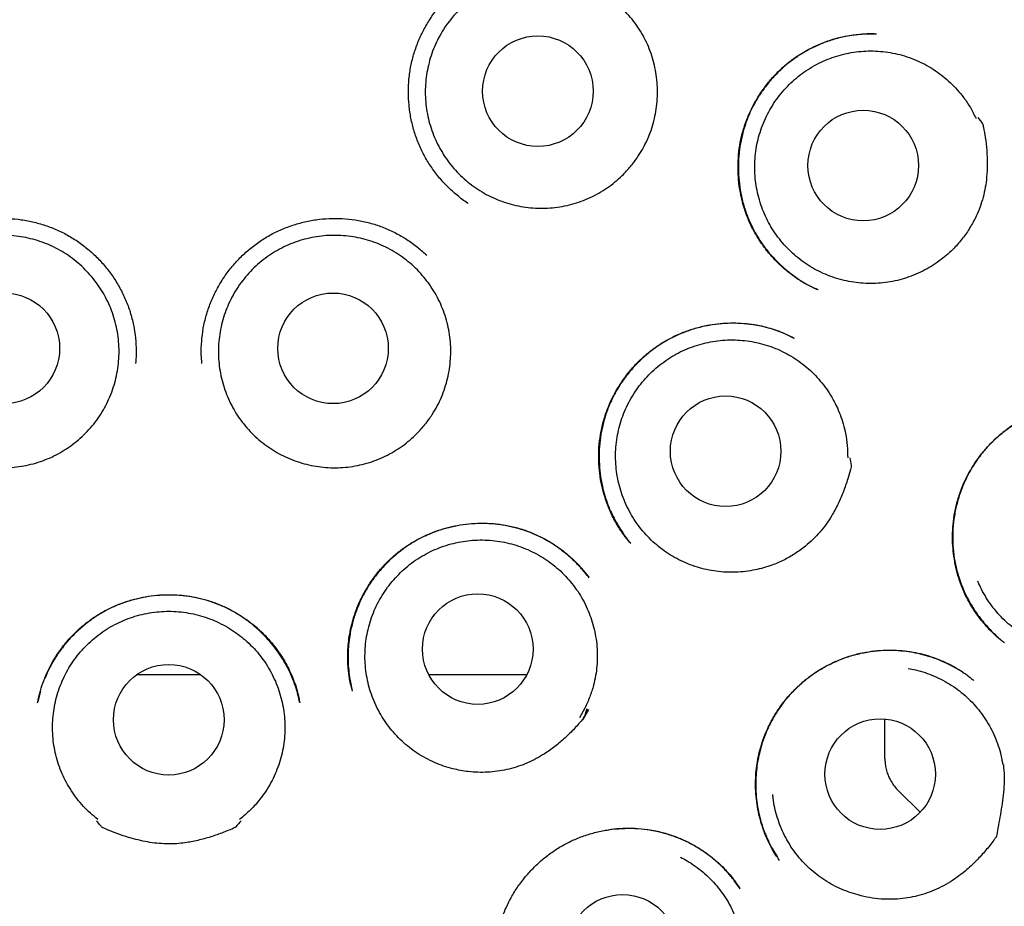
# Model space of a CAD drawing. Header units: millimetres. Extents: x 8 to 855, y 12 to 815.
# Tile 50 of 55: x 490 to 501, y 788 to 797. Entities that reach past the tile are written whole.
import ezdxf

# ---------------------------------------------------------------- set-up
doc = ezdxf.new("R2010")
doc.units = ezdxf.units.MM

msp = doc.modelspace()

# ---------------------------------------------------------------- linework, layer by layer
at = {"color": 7, "linetype": 'Continuous', "lineweight": 30}
for p, q in [((499.157, 794.417), (499.147, 794.422)), ((498.882, 793.885), (498.898, 793.877)), ((497.084, 791.605), (497.079, 791.611)), ((496.617, 791.23), (496.619, 791.227)), ((491.605, 790.15), (492.314, 790.15)), ((494.843, 790.15), (495.931, 790.15)), ((490.537, 789.967), (490.508, 789.849)), ((493.992, 789.988), (493.995, 789.977)), ((496.574, 789.777), (496.515, 789.671)), ((496.614, 789.763), (496.55, 789.65)), ((496.55, 789.65), (496.613, 789.763)), ((499.903, 789.249), (499.903, 789.657)), ((499.903, 789.22), (499.903, 789.249)), ((500.292, 788.624), (500.049, 788.866))]:
    msp.add_line(p, q, dxfattribs=at)
at = {"color": 7, "linetype": 'Continuous', "lineweight": 30, "flags": 128}
msp.add_lwpolyline([(496.596, 789.771), (496.587, 789.737), (496.58, 789.711), (496.575, 789.692), (496.572, 789.681), (496.572, 789.68), (496.572, 789.68), (496.572, 789.68), (496.572, 789.68), (496.572, 789.68), (496.572, 789.68), (496.572, 789.68), (496.572, 789.68), (496.572, 789.679), (496.571, 789.679), (496.569, 789.676), (496.565, 789.671), (496.548, 789.651)], dxfattribs=at)
at = {"color": 7, "linetype": 'Continuous', "lineweight": 30}
for centre, radius in [((491.96, 797.55), 16.35), ((491.96, 797.55), 16.174), ((496.054, 796.616), 0.613), ((499.662, 795.792), 0.613), ((490.137, 793.766), 0.613), ((493.782, 793.766), 0.613), ((498.136, 792.625), 0.613), ((495.387, 790.433), 0.613), ((491.96, 789.65), 0.613), ((499.85, 789.047), 0.613), ((496.993, 787.099), 0.613)]:
    msp.add_circle(centre, radius, dxfattribs=at)
for points, knots in [([(491.96, 815.403), (491.835, 815.402), (491.588, 815.4), (491.222, 815.388), (490.866, 815.369), (490.519, 815.344), (490.184, 815.313), (489.861, 815.278), (489.549, 815.238), (489.247, 815.194), (488.937, 815.143), (488.621, 815.086), (488.3, 815.021), (487.993, 814.954), (487.699, 814.885), (487.42, 814.814), (487.149, 814.74), (486.886, 814.665), (486.632, 814.588), (486.394, 814.512), (486.186, 814.442), (486.005, 814.379), (485.849, 814.323), (485.698, 814.268), (485.481, 814.186), (485.197, 814.073), (484.845, 813.924), (484.462, 813.753), (484.048, 813.555), (483.605, 813.328), (483.163, 813.086), (482.726, 812.829), (482.294, 812.56), (481.877, 812.283), (481.476, 812.001), (481.091, 811.714), (480.713, 811.417), (480.344, 811.11), (479.977, 810.787), (479.611, 810.448), (479.25, 810.093), (478.898, 809.726), (478.557, 809.35), (478.226, 808.962), (477.911, 808.573), (477.614, 808.182), (477.332, 807.792), (477.06, 807.393), (476.799, 806.988), (476.543, 806.567), (476.295, 806.131), (476.054, 805.679), (475.827, 805.222), (475.613, 804.758), (475.413, 804.29), (475.23, 803.825), (475.064, 803.366), (474.914, 802.912), (474.775, 802.454), (474.649, 801.993), (474.534, 801.519), (474.428, 801.031), (474.335, 800.531), (474.256, 800.026), (474.191, 799.519), (474.14, 799.01), (474.104, 798.509), (474.083, 798.019), (474.074, 797.538), (474.08, 797.059), (474.098, 796.58), (474.129, 796.091), (474.175, 795.593), (474.237, 795.087), (474.312, 794.583), (474.402, 794.081), (474.505, 793.581), (474.621, 793.094), (474.747, 792.62), (474.883, 792.159), (475.03, 791.703), (475.19, 791.25), (475.366, 790.794), (475.557, 790.334), (475.766, 789.87), (475.989, 789.412), (476.224, 788.96), (476.472, 788.515), (476.729, 788.084), (476.993, 787.665), (477.265, 787.259), (477.551, 786.857), (477.849, 786.46), (478.141, 786.093), (478.424, 785.755), (478.695, 785.446), (478.976, 785.14), (479.267, 784.837), (479.57, 784.537), (479.884, 784.24), (480.165, 783.987), (480.408, 783.777), (480.609, 783.608), (480.813, 783.441), (481.022, 783.276), (481.234, 783.113), (481.417, 782.976), (481.566, 782.867), (481.677, 782.788), (481.777, 782.717), (481.867, 782.654), (481.943, 782.601), (482.005, 782.557), (482.056, 782.522), (482.1, 782.493), (482.136, 782.468), (482.165, 782.449), (482.182, 782.438), (482.189, 782.433)], [0, 0, 0, 0, 0.008166, 0.016134, 0.0239027, 0.031471, 0.0388374, 0.0458748, 0.0527157, 0.059359, 0.0658041, 0.0732174, 0.0803478, 0.0871947, 0.0937575, 0.1000358, 0.1060293, 0.1121217, 0.1178884, 0.1233297, 0.1284457, 0.1322374, 0.1358286, 0.139278, 0.1427294, 0.1509809, 0.159284, 0.1676523, 0.1783974, 0.1892475, 0.2002009, 0.2112559, 0.222359, 0.233462, 0.2439285, 0.254391, 0.2648473, 0.2752957, 0.285734, 0.296791, 0.3078303, 0.3188774, 0.3299473, 0.3410367, 0.3521419, 0.362624, 0.3731151, 0.3836142, 0.3941181, 0.4046237, 0.4157641, 0.426899, 0.4380247, 0.4491384, 0.4602384, 0.4713154, 0.4817374, 0.4921458, 0.5025484, 0.5129526, 0.5233656, 0.5344252, 0.545513, 0.5566338, 0.5677741, 0.5789202, 0.5900583, 0.6005407, 0.6109932, 0.6214226, 0.6318618, 0.6423107, 0.6534016, 0.6644994, 0.675602, 0.6867079, 0.6978147, 0.7089201, 0.7193877, 0.7298499, 0.7403049, 0.7507508, 0.7611844, 0.7722399, 0.7833075, 0.7943887, 0.8054812, 0.8165825, 0.8276974, 0.8382533, 0.8488982, 0.8596301, 0.8704464, 0.8813451, 0.8902502, 0.8992067, 0.9082286, 0.9173679, 0.9266416, 0.9360736, 0.9456581, 0.9513168, 0.9570235, 0.9627765, 0.9685743, 0.974415, 0.9802568, 0.9835006, 0.9864603, 0.9891361, 0.9915288, 0.993639, 0.9951823, 0.9965307, 0.9976852, 0.9986467, 0.9994171, 1, 1, 1, 1]), ([(504.754, 784.945), (504.777, 784.968), (504.906, 785.099), (505.131, 785.343), (505.428, 785.675), (505.733, 786.037), (506.046, 786.428), (506.364, 786.85), (506.667, 787.277), (506.955, 787.709), (507.229, 788.145), (507.484, 788.578), (507.721, 789.009), (507.943, 789.436), (508.152, 789.869), (508.35, 790.306), (508.54, 790.759), (508.72, 791.226), (508.891, 791.708), (509.049, 792.196), (509.192, 792.688), (509.322, 793.184), (509.435, 793.673), (509.533, 794.154), (509.615, 794.627), (509.686, 795.101), (509.743, 795.577), (509.789, 796.064), (509.822, 796.562), (509.841, 797.072), (509.845, 797.583), (509.835, 798.094), (509.81, 798.606), (509.771, 799.108), (509.72, 799.598), (509.656, 800.076), (509.581, 800.551), (509.493, 801.023), (509.39, 801.501), (509.272, 801.985), (509.138, 802.476), (508.99, 802.963), (508.827, 803.447), (508.65, 803.928), (508.463, 804.395), (508.267, 804.848), (508.063, 805.286), (507.847, 805.718), (507.621, 806.143), (507.379, 806.569), (507.12, 806.997), (506.844, 807.424), (506.556, 807.844), (506.256, 808.255), (505.945, 808.658), (505.627, 809.045), (505.306, 809.415), (504.98, 809.771), (504.644, 810.118), (504.299, 810.457), (503.938, 810.792), (503.561, 811.123), (503.168, 811.45), (502.766, 811.764), (502.355, 812.067), (501.936, 812.358), (501.517, 812.631), (501.1, 812.887), (500.687, 813.126), (500.27, 813.352), (499.851, 813.566), (499.421, 813.771), (498.98, 813.966), (498.53, 814.151), (498.166, 814.29), (497.887, 814.389), (497.689, 814.458), (497.477, 814.528), (497.252, 814.599), (497.014, 814.672), (496.766, 814.743), (496.51, 814.812), (496.244, 814.88), (495.966, 814.946), (495.676, 815.011), (495.373, 815.073), (495.057, 815.132), (494.728, 815.186), (494.399, 815.235), (494.07, 815.277), (493.743, 815.314), (493.406, 815.344), (493.058, 815.37), (492.701, 815.388), (492.334, 815.4), (492.085, 815.402), (491.96, 815.403)], [0, 0, 0, 0, 0.002369, 0.013087, 0.02369, 0.034227, 0.046907, 0.059485, 0.071956, 0.084319, 0.096571, 0.108742, 0.120209, 0.13167, 0.143121, 0.154562, 0.165993, 0.178149, 0.19034, 0.202551, 0.214768, 0.226976, 0.239161, 0.250615, 0.262046, 0.273463, 0.284873, 0.296285, 0.308399, 0.320535, 0.332702, 0.344895, 0.357103, 0.369314, 0.380819, 0.392307, 0.403768, 0.415193, 0.426598, 0.438695, 0.450799, 0.462923, 0.475076, 0.487267, 0.499507, 0.511042, 0.522548, 0.53403, 0.545492, 0.556938, 0.569066, 0.581185, 0.593301, 0.60542, 0.617546, 0.629685, 0.641147, 0.652629, 0.664137, 0.675652, 0.687151, 0.699332, 0.7115, 0.723658, 0.735807, 0.74795, 0.760089, 0.77153, 0.782912, 0.794204, 0.805408, 0.816525, 0.828224, 0.839828, 0.85133, 0.856016, 0.861013, 0.866319, 0.871936, 0.877862, 0.884098, 0.89034, 0.896863, 0.903669, 0.910757, 0.918126, 0.925778, 0.93371, 0.941925, 0.949541, 0.957383, 0.965453, 0.973749, 0.982273, 0.991023, 1, 1, 1, 1]), ([(495.282, 795.371), (495.28, 795.373), (495.236, 795.399), (495.157, 795.462), (495.048, 795.558), (494.951, 795.666), (494.864, 795.782), (494.789, 795.907), (494.727, 796.038), (494.679, 796.175), (494.644, 796.316), (494.623, 796.46), (494.615, 796.605), (494.622, 796.751), (494.643, 796.896), (494.679, 797.038), (494.729, 797.176), (494.792, 797.307), (494.867, 797.432), (494.954, 797.549), (495.052, 797.656), (495.159, 797.754), (495.276, 797.841), (495.4, 797.915), (495.531, 797.977), (495.669, 798.025), (495.789, 798.056), (495.864, 798.066), (495.891, 798.069)], [0, 0, 0, 0, 0.002568, 0.043211, 0.083847, 0.124445, 0.164992, 0.205498, 0.245976, 0.28646, 0.326979, 0.367546, 0.40817, 0.448868, 0.489672, 0.530625, 0.571496, 0.612237, 0.652892, 0.693484, 0.734023, 0.774522, 0.814998, 0.85549, 0.896014, 0.936589, 0.977211, 1, 1, 1, 1]), ([(496.99, 795.682), (496.963, 795.658), (496.91, 795.608), (496.823, 795.543), (496.731, 795.486), (496.634, 795.436), (496.533, 795.394), (496.43, 795.362), (496.324, 795.338), (496.216, 795.322), (496.107, 795.317), (495.999, 795.32), (495.891, 795.333), (495.784, 795.354), (495.68, 795.385), (495.578, 795.424), (495.481, 795.471), (495.387, 795.527), (495.299, 795.59), (495.216, 795.661), (495.139, 795.738), (495.07, 795.821), (495.007, 795.911), (494.953, 796.005), (494.906, 796.103), (494.868, 796.205), (494.838, 796.309), (494.818, 796.416), (494.806, 796.524), (494.804, 796.633), (494.811, 796.742), (494.827, 796.849), (494.852, 796.955), (494.885, 797.059), (494.928, 797.159), (494.978, 797.255), (495.037, 797.347), (495.103, 797.433), (495.176, 797.514), (495.256, 797.588), (495.341, 797.655), (495.432, 797.715), (495.528, 797.766), (495.627, 797.81), (495.73, 797.845), (495.836, 797.871), (495.943, 797.888), (496.052, 797.896), (496.161, 797.895), (496.269, 797.885), (496.376, 797.866), (496.481, 797.837), (496.583, 797.8), (496.682, 797.755), (496.776, 797.701), (496.866, 797.64), (496.95, 797.571), (497.028, 797.495), (497.1, 797.413), (497.164, 797.326), (497.221, 797.233), (497.27, 797.136), (497.31, 797.035), (497.341, 796.93), (497.364, 796.824), (497.378, 796.716), (497.383, 796.608), (497.378, 796.499), (497.364, 796.391), (497.342, 796.285), (497.31, 796.181), (497.27, 796.079), (497.221, 795.982), (497.16, 795.882), (497.084, 795.78), (497.021, 795.715), (496.99, 795.682)], [0, 0, 0, 0, 0.0134, 0.026847, 0.040295, 0.053694, 0.067094, 0.080541, 0.093989, 0.107388, 0.120788, 0.134235, 0.147683, 0.161082, 0.174482, 0.18793, 0.201377, 0.214777, 0.228176, 0.241624, 0.255071, 0.268471, 0.28187, 0.295318, 0.308765, 0.322165, 0.335565, 0.349012, 0.36246, 0.375859, 0.389259, 0.402706, 0.416154, 0.429553, 0.442953, 0.4564, 0.469848, 0.483247, 0.496647, 0.510095, 0.523542, 0.536942, 0.550341, 0.563789, 0.577236, 0.590636, 0.604035, 0.617483, 0.63093, 0.64433, 0.65773, 0.671177, 0.684625, 0.698024, 0.711424, 0.724871, 0.738319, 0.751718, 0.765118, 0.778565, 0.792013, 0.805412, 0.818812, 0.83226, 0.845707, 0.859107, 0.872506, 0.885954, 0.899401, 0.912801, 0.9262, 0.939648, 0.953095, 0.966495, 0.983247, 1, 1, 1, 1]), ([(499.161, 794.414), (499.153, 794.417), (499.136, 794.425), (499.104, 794.439), (499.063, 794.459), (499.012, 794.486), (498.955, 794.521), (498.895, 794.561), (498.821, 794.617), (498.737, 794.69), (498.646, 794.784), (498.561, 794.887), (498.485, 795), (498.418, 795.122), (498.363, 795.252), (498.321, 795.388), (498.291, 795.527), (498.275, 795.666), (498.272, 795.806), (498.281, 795.945), (498.303, 796.081), (498.338, 796.214), (498.385, 796.342), (498.443, 796.464), (498.511, 796.58), (498.59, 796.69), (498.679, 796.794), (498.779, 796.89), (498.881, 796.972), (498.983, 797.04), (499.083, 797.096), (499.188, 797.144), (499.298, 797.184), (499.406, 797.214), (499.509, 797.234), (499.601, 797.246), (499.681, 797.251), (499.749, 797.252), (499.79, 797.251), (499.808, 797.251)], [0, 0, 0, 0, 0.00697, 0.015295, 0.027206, 0.041318, 0.057699, 0.075769, 0.094141, 0.125303, 0.157132, 0.18961, 0.222731, 0.256506, 0.290944, 0.325608, 0.360025, 0.394203, 0.428149, 0.461875, 0.495404, 0.52877, 0.561807, 0.594459, 0.627001, 0.659908, 0.693199, 0.726879, 0.760957, 0.788524, 0.816376, 0.844518, 0.872959, 0.901181, 0.926769, 0.949421, 0.96915, 0.985991, 1, 1, 1, 1]), ([(499.783, 797.251), (499.779, 797.251), (499.762, 797.251), (499.728, 797.251), (499.678, 797.248), (499.618, 797.244), (499.546, 797.235), (499.447, 797.219), (499.325, 797.189), (499.189, 797.14), (499.059, 797.079), (498.938, 797.006), (498.825, 796.923), (498.722, 796.832), (498.63, 796.733), (498.547, 796.626), (498.474, 796.513), (498.411, 796.394), (498.36, 796.268), (498.32, 796.137), (498.293, 796.003), (498.278, 795.865), (498.276, 795.727), (498.286, 795.587), (498.31, 795.449), (498.346, 795.314), (498.395, 795.184), (498.455, 795.061), (498.524, 794.948), (498.602, 794.843), (498.686, 794.747), (498.776, 794.661), (498.87, 794.585), (498.966, 794.518), (499.059, 794.462), (499.121, 794.432), (499.15, 794.419)], [0, 0, 0, 0, 0.003345, 0.012758, 0.024959, 0.039976, 0.057828, 0.078508, 0.114589, 0.150382, 0.18578, 0.220642, 0.255023, 0.288961, 0.32248, 0.355606, 0.388597, 0.421848, 0.455378, 0.489039, 0.52284, 0.556817, 0.590997, 0.625402, 0.660061, 0.694804, 0.729069, 0.76267, 0.795523, 0.827666, 0.859116, 0.889884, 0.91991, 0.948734, 0.976322, 1, 1, 1, 1]), ([(500.526, 794.75), (500.497, 794.729), (500.439, 794.687), (500.346, 794.633), (500.247, 794.586), (500.145, 794.547), (500.041, 794.518), (499.935, 794.497), (499.826, 794.486), (499.717, 794.483), (499.609, 794.49), (499.503, 794.506), (499.396, 794.531), (499.293, 794.565), (499.193, 794.607), (499.097, 794.657), (499.006, 794.716), (498.919, 794.783), (498.839, 794.855), (498.765, 794.935), (498.698, 795.021), (498.638, 795.112), (498.587, 795.207), (498.544, 795.306), (498.509, 795.41), (498.483, 795.516), (498.466, 795.623), (498.458, 795.731), (498.459, 795.84), (498.469, 795.949), (498.488, 796.056), (498.516, 796.16), (498.554, 796.263), (498.599, 796.362), (498.653, 796.456), (498.714, 796.546), (498.783, 796.63), (498.859, 796.709), (498.94, 796.78), (499.027, 796.844), (499.12, 796.901), (499.218, 796.95), (499.319, 796.99), (499.422, 797.022), (499.529, 797.045), (499.637, 797.059), (499.745, 797.063), (499.853, 797.059), (499.961, 797.045), (500.068, 797.023), (500.171, 796.991), (500.271, 796.951), (500.369, 796.902), (500.462, 796.845), (500.549, 796.781), (500.631, 796.71), (500.707, 796.632), (500.781, 796.54), (500.853, 796.435), (500.893, 796.354), (500.913, 796.313)], [0, 0, 0, 0, 0.016852, 0.033704, 0.051045, 0.068386, 0.085238, 0.10209, 0.119431, 0.136772, 0.153624, 0.170476, 0.187817, 0.205159, 0.22201, 0.238862, 0.256203, 0.273545, 0.290396, 0.307248, 0.32459, 0.341931, 0.358783, 0.375634, 0.392976, 0.410317, 0.427169, 0.444021, 0.461362, 0.478703, 0.495555, 0.512407, 0.529748, 0.547089, 0.563941, 0.580793, 0.598134, 0.615476, 0.632327, 0.649179, 0.66652, 0.683862, 0.700714, 0.717565, 0.734907, 0.752248, 0.7691, 0.785951, 0.803293, 0.820634, 0.837486, 0.854338, 0.871679, 0.88902, 0.905872, 0.922724, 0.940065, 0.957406, 0.978585, 1, 1, 1, 1]), ([(500.932, 796.325), (500.95, 796.302), (500.969, 796.277), (500.987, 796.251), (500.989, 796.25), (500.989, 796.249), (500.989, 796.248), (500.99, 796.245), (500.992, 796.233), (501.002, 796.186), (501.018, 796.092), (501.033, 795.957), (501.039, 795.809), (501.034, 795.673), (501.018, 795.55), (500.993, 795.44), (500.959, 795.332), (500.912, 795.219), (500.848, 795.102), (500.767, 794.984), (500.683, 794.887), (500.602, 794.81), (500.551, 794.77), (500.526, 794.75)], [0, 0, 0, 0, 0.050155, 0.052958, 0.05392, 0.053982, 0.054226, 0.055206, 0.059124, 0.074798, 0.137513, 0.221739, 0.306045, 0.390176, 0.454039, 0.518153, 0.582263, 0.646123, 0.727387, 0.808897, 0.890153, 0.945077, 1, 1, 1, 1]), ([(489.099, 794.799), (489.132, 794.829), (489.202, 794.892), (489.318, 794.974), (489.444, 795.047), (489.576, 795.107), (489.713, 795.153), (489.854, 795.186), (489.999, 795.204), (490.144, 795.208), (490.289, 795.198), (490.433, 795.174), (490.574, 795.136), (490.71, 795.086), (490.84, 795.022), (490.963, 794.945), (491.078, 794.856), (491.184, 794.757), (491.279, 794.647), (491.364, 794.529), (491.437, 794.403), (491.498, 794.27), (491.545, 794.132), (491.578, 793.989), (491.596, 793.844), (491.601, 793.713), (491.594, 793.631), (491.591, 793.597)], [0, 0, 0, 0, 0.037926, 0.078491, 0.119008, 0.159486, 0.199948, 0.24043, 0.280955, 0.321535, 0.362157, 0.402791, 0.443404, 0.483971, 0.524488, 0.56497, 0.605436, 0.645922, 0.686448, 0.727026, 0.767668, 0.808393, 0.849245, 0.890191, 0.930992, 0.971684, 1, 1, 1, 1]), ([(492.328, 793.597), (492.325, 793.631), (492.318, 793.713), (492.323, 793.844), (492.341, 793.989), (492.374, 794.132), (492.421, 794.27), (492.482, 794.403), (492.555, 794.529), (492.64, 794.647), (492.736, 794.757), (492.841, 794.856), (492.956, 794.945), (493.079, 795.022), (493.21, 795.086), (493.346, 795.136), (493.487, 795.174), (493.63, 795.198), (493.775, 795.208), (493.921, 795.204), (494.065, 795.186), (494.206, 795.153), (494.344, 795.107), (494.476, 795.047), (494.602, 794.974), (494.718, 794.892), (494.787, 794.829), (494.821, 794.799)], [0, 0, 0, 0, 0.028316, 0.069008, 0.109809, 0.150755, 0.191607, 0.232332, 0.272974, 0.313552, 0.354078, 0.394564, 0.43503, 0.475512, 0.516029, 0.556596, 0.597209, 0.637843, 0.678465, 0.719045, 0.75957, 0.800052, 0.840514, 0.880992, 0.921509, 0.962074, 1, 1, 1, 1]), ([(489.206, 792.823), (489.181, 792.849), (489.132, 792.902), (489.066, 792.989), (489.007, 793.08), (488.956, 793.176), (488.913, 793.276), (488.879, 793.379), (488.854, 793.485), (488.838, 793.593), (488.831, 793.701), (488.833, 793.81), (488.844, 793.918), (488.864, 794.025), (488.893, 794.13), (488.931, 794.231), (488.978, 794.33), (489.032, 794.424), (489.095, 794.513), (489.164, 794.597), (489.241, 794.674), (489.323, 794.745), (489.411, 794.808), (489.505, 794.864), (489.602, 794.912), (489.704, 794.951), (489.808, 794.982), (489.915, 795.004), (490.023, 795.016), (490.131, 795.02), (490.24, 795.014), (490.348, 795), (490.454, 794.976), (490.558, 794.944), (490.658, 794.902), (490.755, 794.853), (490.848, 794.795), (490.935, 794.73), (491.016, 794.658), (491.091, 794.579), (491.159, 794.494), (491.22, 794.404), (491.273, 794.309), (491.317, 794.21), (491.354, 794.107), (491.381, 794.002), (491.4, 793.895), (491.409, 793.787), (491.409, 793.678), (491.4, 793.57), (491.382, 793.462), (491.355, 793.357), (491.319, 793.254), (491.275, 793.155), (491.222, 793.06), (491.162, 792.97), (491.094, 792.884), (491.02, 792.805), (490.938, 792.733), (490.851, 792.668), (490.759, 792.61), (490.663, 792.56), (490.562, 792.519), (490.459, 792.486), (490.352, 792.462), (490.245, 792.447), (490.136, 792.441), (490.027, 792.444), (489.919, 792.457), (489.813, 792.478), (489.708, 792.509), (489.607, 792.548), (489.509, 792.595), (489.408, 792.655), (489.305, 792.73), (489.239, 792.792), (489.206, 792.823)], [0, 0, 0, 0, 0.0134, 0.026847, 0.040295, 0.053694, 0.067094, 0.080541, 0.093989, 0.107388, 0.120788, 0.134235, 0.147683, 0.161082, 0.174482, 0.18793, 0.201377, 0.214777, 0.228176, 0.241624, 0.255071, 0.268471, 0.28187, 0.295318, 0.308765, 0.322165, 0.335565, 0.349012, 0.36246, 0.375859, 0.389259, 0.402706, 0.416154, 0.429553, 0.442953, 0.4564, 0.469848, 0.483247, 0.496647, 0.510095, 0.523542, 0.536942, 0.550341, 0.563789, 0.577236, 0.590636, 0.604035, 0.617483, 0.63093, 0.64433, 0.65773, 0.671177, 0.684625, 0.698024, 0.711424, 0.724871, 0.738319, 0.751718, 0.765118, 0.778565, 0.792013, 0.805412, 0.818812, 0.83226, 0.845707, 0.859107, 0.872506, 0.885954, 0.899401, 0.912801, 0.9262, 0.939648, 0.953095, 0.966495, 0.983247, 1, 1, 1, 1]), ([(494.713, 792.823), (494.687, 792.798), (494.635, 792.748), (494.549, 792.681), (494.458, 792.622), (494.362, 792.57), (494.262, 792.527), (494.159, 792.492), (494.053, 792.466), (493.946, 792.449), (493.837, 792.441), (493.729, 792.443), (493.62, 792.453), (493.513, 792.473), (493.408, 792.501), (493.306, 792.539), (493.207, 792.584), (493.113, 792.638), (493.024, 792.7), (492.939, 792.769), (492.861, 792.845), (492.79, 792.927), (492.726, 793.014), (492.67, 793.107), (492.621, 793.205), (492.581, 793.306), (492.55, 793.41), (492.527, 793.516), (492.514, 793.624), (492.509, 793.733), (492.514, 793.841), (492.528, 793.949), (492.551, 794.056), (492.583, 794.159), (492.623, 794.26), (492.672, 794.357), (492.729, 794.45), (492.794, 794.538), (492.865, 794.62), (492.944, 794.695), (493.028, 794.764), (493.118, 794.825), (493.212, 794.879), (493.311, 794.924), (493.414, 794.961), (493.519, 794.989), (493.626, 795.008), (493.734, 795.018), (493.843, 795.019), (493.951, 795.011), (494.059, 794.994), (494.164, 794.967), (494.267, 794.932), (494.367, 794.889), (494.462, 794.837), (494.553, 794.777), (494.639, 794.71), (494.718, 794.636), (494.791, 794.555), (494.857, 794.469), (494.916, 794.377), (494.966, 794.281), (495.008, 794.181), (495.042, 794.077), (495.067, 793.971), (495.083, 793.864), (495.089, 793.755), (495.086, 793.646), (495.075, 793.538), (495.054, 793.432), (495.024, 793.327), (494.986, 793.225), (494.939, 793.127), (494.88, 793.025), (494.806, 792.922), (494.744, 792.856), (494.713, 792.823)], [0, 0, 0, 0, 0.0134, 0.026847, 0.040295, 0.053694, 0.067094, 0.080541, 0.093989, 0.107388, 0.120788, 0.134235, 0.147683, 0.161082, 0.174482, 0.18793, 0.201377, 0.214777, 0.228176, 0.241624, 0.255071, 0.268471, 0.28187, 0.295318, 0.308765, 0.322165, 0.335565, 0.349012, 0.36246, 0.375859, 0.389259, 0.402706, 0.416154, 0.429553, 0.442953, 0.4564, 0.469848, 0.483247, 0.496647, 0.510095, 0.523542, 0.536942, 0.550341, 0.563789, 0.577236, 0.590636, 0.604035, 0.617483, 0.63093, 0.64433, 0.65773, 0.671177, 0.684625, 0.698024, 0.711424, 0.724871, 0.738319, 0.751718, 0.765118, 0.778565, 0.792013, 0.805412, 0.818812, 0.83226, 0.845707, 0.859107, 0.872506, 0.885954, 0.899401, 0.912801, 0.9262, 0.939648, 0.953095, 0.966495, 0.983247, 1, 1, 1, 1]), ([(497.079, 791.61), (497.069, 791.622), (497.048, 791.647), (497.013, 791.689), (496.976, 791.739), (496.94, 791.797), (496.904, 791.859), (496.864, 791.938), (496.823, 792.036), (496.784, 792.154), (496.753, 792.281), (496.734, 792.417), (496.726, 792.559), (496.732, 792.704), (496.753, 792.847), (496.787, 792.986), (496.834, 793.119), (496.892, 793.245), (496.961, 793.363), (497.038, 793.473), (497.124, 793.574), (497.216, 793.666), (497.317, 793.749), (497.425, 793.824), (497.541, 793.89), (497.666, 793.946), (497.797, 793.99), (497.925, 794.021), (498.047, 794.039), (498.162, 794.048), (498.279, 794.048), (498.395, 794.039), (498.504, 794.021), (498.604, 793.997), (498.691, 793.969), (498.768, 793.939), (498.834, 793.91), (498.874, 793.89), (498.892, 793.88)], [0, 0, 0, 0, 0.012442, 0.026221, 0.041532, 0.058436, 0.076191, 0.094613, 0.123506, 0.153931, 0.185902, 0.219431, 0.254531, 0.29021, 0.325522, 0.360495, 0.394934, 0.428805, 0.462147, 0.494979, 0.52731, 0.55915, 0.590758, 0.62287, 0.655553, 0.688817, 0.722673, 0.757117, 0.785085, 0.813403, 0.842056, 0.870992, 0.898449, 0.923491, 0.94614, 0.966421, 0.984363, 1, 1, 1, 1]), ([(498.883, 793.885), (498.846, 793.903), (498.769, 793.941), (498.644, 793.984), (498.51, 794.017), (498.373, 794.037), (498.234, 794.046), (498.093, 794.041), (497.953, 794.023), (497.815, 793.992), (497.682, 793.948), (497.556, 793.893), (497.437, 793.827), (497.326, 793.752), (497.225, 793.668), (497.132, 793.577), (497.049, 793.481), (496.975, 793.379), (496.91, 793.271), (496.854, 793.157), (496.807, 793.037), (496.771, 792.911), (496.746, 792.781), (496.733, 792.648), (496.732, 792.512), (496.742, 792.383), (496.762, 792.264), (496.788, 792.157), (496.821, 792.056), (496.857, 791.965), (496.899, 791.879), (496.945, 791.799), (496.986, 791.736), (497.017, 791.693), (497.039, 791.663), (497.061, 791.632), (497.076, 791.614), (497.084, 791.604)], [0, 0, 0, 0, 0.03018, 0.063633, 0.097352, 0.131366, 0.165689, 0.200336, 0.235282, 0.270004, 0.304345, 0.338309, 0.371696, 0.40452, 0.436822, 0.468628, 0.49996, 0.530836, 0.561511, 0.59267, 0.624361, 0.656447, 0.688942, 0.721876, 0.755275, 0.789159, 0.816639, 0.844352, 0.870606, 0.894828, 0.916929, 0.94152, 0.962775, 0.972161, 0.980977, 0.990147, 1, 1, 1, 1]), ([(498.463, 791.311), (498.428, 791.304), (498.357, 791.291), (498.249, 791.283), (498.14, 791.284), (498.032, 791.293), (497.925, 791.312), (497.821, 791.34), (497.718, 791.376), (497.618, 791.421), (497.524, 791.474), (497.435, 791.535), (497.35, 791.603), (497.271, 791.679), (497.2, 791.76), (497.135, 791.847), (497.078, 791.94), (497.029, 792.037), (496.989, 792.138), (496.957, 792.241), (496.933, 792.347), (496.919, 792.456), (496.914, 792.564), (496.918, 792.672), (496.931, 792.78), (496.954, 792.887), (496.985, 792.991), (497.025, 793.092), (497.073, 793.19), (497.13, 793.283), (497.193, 793.371), (497.264, 793.453), (497.342, 793.529), (497.426, 793.599), (497.515, 793.661), (497.609, 793.715), (497.708, 793.761), (497.811, 793.799), (497.915, 793.828), (498.021, 793.848), (498.13, 793.859), (498.239, 793.86), (498.347, 793.853), (498.454, 793.837), (498.56, 793.811), (498.663, 793.777), (498.763, 793.734), (498.858, 793.683), (498.95, 793.624), (499.036, 793.557), (499.115, 793.484), (499.188, 793.404), (499.255, 793.318), (499.314, 793.226), (499.365, 793.131), (499.408, 793.031), (499.442, 792.928), (499.47, 792.813), (499.488, 792.687), (499.489, 792.597), (499.49, 792.551)], [0, 0, 0, 0, 0.016852, 0.033704, 0.051045, 0.068386, 0.085238, 0.10209, 0.119431, 0.136772, 0.153624, 0.170476, 0.187817, 0.205159, 0.22201, 0.238862, 0.256203, 0.273545, 0.290396, 0.307248, 0.32459, 0.341931, 0.358783, 0.375634, 0.392976, 0.410317, 0.427169, 0.444021, 0.461362, 0.478703, 0.495555, 0.512407, 0.529748, 0.547089, 0.563941, 0.580793, 0.598134, 0.615476, 0.632327, 0.649179, 0.66652, 0.683862, 0.700714, 0.717565, 0.734907, 0.752248, 0.7691, 0.785951, 0.803293, 0.820634, 0.837486, 0.854338, 0.871679, 0.88902, 0.905872, 0.922724, 0.940065, 0.957406, 0.978585, 1, 1, 1, 1]), ([(501.229, 790.504), (501.223, 790.508), (501.209, 790.518), (501.181, 790.539), (501.146, 790.568), (501.105, 790.606), (501.062, 790.648), (501.019, 790.696), (500.97, 790.754), (500.916, 790.824), (500.861, 790.91), (500.808, 791.004), (500.76, 791.108), (500.72, 791.221), (500.688, 791.338), (500.667, 791.457), (500.654, 791.575), (500.651, 791.693), (500.658, 791.818), (500.676, 791.949), (500.707, 792.084), (500.751, 792.213), (500.805, 792.335), (500.869, 792.45), (500.943, 792.559), (501.027, 792.662), (501.122, 792.76), (501.228, 792.851), (501.345, 792.934), (501.472, 793.006), (501.608, 793.066), (501.752, 793.112), (501.885, 793.141), (502.003, 793.155), (502.101, 793.16), (502.212, 793.159), (502.333, 793.148), (502.461, 793.124), (502.581, 793.092), (502.656, 793.063), (502.692, 793.049)], [0, 0, 0, 0, 0.00721, 0.015331, 0.026684, 0.039971, 0.054256, 0.069348, 0.085247, 0.1077, 0.131588, 0.156919, 0.183708, 0.211962, 0.240648, 0.26894, 0.296829, 0.324299, 0.351335, 0.384499, 0.416959, 0.448726, 0.479811, 0.510234, 0.540721, 0.571908, 0.603803, 0.636418, 0.669772, 0.703903, 0.738782, 0.774206, 0.810204, 0.834054, 0.8572, 0.879647, 0.912012, 0.942837, 0.972154, 1, 1, 1, 1]), ([(502.644, 793.067), (502.622, 793.074), (502.572, 793.091), (502.49, 793.114), (502.395, 793.134), (502.295, 793.148), (502.192, 793.156), (502.09, 793.157), (501.972, 793.15), (501.839, 793.13), (501.694, 793.092), (501.557, 793.041), (501.428, 792.979), (501.308, 792.906), (501.197, 792.823), (501.095, 792.732), (501.002, 792.632), (500.919, 792.524), (500.845, 792.407), (500.783, 792.283), (500.731, 792.152), (500.692, 792.016), (500.666, 791.875), (500.653, 791.732), (500.654, 791.587), (500.67, 791.442), (500.699, 791.302), (500.741, 791.168), (500.795, 791.041), (500.859, 790.921), (500.924, 790.822), (500.986, 790.742), (501.04, 790.679), (501.094, 790.623), (501.144, 790.574), (501.184, 790.539), (501.207, 790.52), (501.214, 790.515)], [0, 0, 0, 0, 0.017155, 0.037622, 0.060821, 0.08677, 0.110511, 0.135204, 0.159671, 0.195967, 0.23167, 0.266635, 0.300923, 0.334573, 0.367612, 0.400063, 0.432343, 0.465, 0.498025, 0.531277, 0.564787, 0.598588, 0.632707, 0.66717, 0.702007, 0.73678, 0.771108, 0.804784, 0.837819, 0.870241, 0.902064, 0.922954, 0.943297, 0.961852, 0.978507, 0.993297, 1, 1, 1, 1]), ([(499.512, 792.553), (499.518, 792.525), (499.524, 792.494), (499.53, 792.463), (499.53, 792.461), (499.53, 792.46), (499.53, 792.459), (499.529, 792.456), (499.526, 792.445), (499.515, 792.398), (499.488, 792.306), (499.443, 792.178), (499.385, 792.042), (499.321, 791.922), (499.253, 791.817), (499.183, 791.729), (499.105, 791.647), (499.014, 791.565), (498.906, 791.488), (498.781, 791.417), (498.664, 791.366), (498.557, 791.332), (498.494, 791.318), (498.463, 791.311)], [0, 0, 0, 0, 0.0501548, 0.0529576, 0.0539202, 0.0539816, 0.0542265, 0.055206, 0.0591242, 0.0747977, 0.1375126, 0.2217386, 0.306045, 0.3901764, 0.4540394, 0.5181527, 0.5822634, 0.6461228, 0.7273868, 0.8088972, 0.8901527, 0.9450774, 1, 1, 1, 1]), ([(493.997, 789.968), (493.995, 789.977), (493.99, 789.995), (493.98, 790.03), (493.97, 790.074), (493.961, 790.127), (493.953, 790.184), (493.948, 790.246), (493.945, 790.318), (493.945, 790.403), (493.952, 790.5), (493.966, 790.602), (493.988, 790.709), (494.024, 790.829), (494.074, 790.956), (494.142, 791.086), (494.22, 791.207), (494.308, 791.319), (494.404, 791.42), (494.507, 791.51), (494.617, 791.589), (494.731, 791.656), (494.85, 791.712), (494.972, 791.757), (495.097, 791.791), (495.226, 791.815), (495.358, 791.828), (495.493, 791.829), (495.628, 791.818), (495.763, 791.794), (495.897, 791.757), (496.027, 791.706), (496.152, 791.644), (496.267, 791.572), (496.371, 791.493), (496.464, 791.409), (496.547, 791.322), (496.595, 791.26), (496.618, 791.23)], [0, 0, 0, 0, 0.008064, 0.016804, 0.028476, 0.041676, 0.055862, 0.070844, 0.086626, 0.108917, 0.132647, 0.157838, 0.184515, 0.212566, 0.248759, 0.284423, 0.319488, 0.353968, 0.387873, 0.421216, 0.454018, 0.486303, 0.518077, 0.54941, 0.580968, 0.612921, 0.645248, 0.677926, 0.710943, 0.744299, 0.778011, 0.8121, 0.846345, 0.87952, 0.911461, 0.942174, 0.971678, 1, 1, 1, 1]), ([(496.622, 791.224), (496.613, 791.235), (496.599, 791.253), (496.578, 791.276), (496.562, 791.295), (496.547, 791.313), (496.524, 791.339), (496.493, 791.372), (496.451, 791.415), (496.397, 791.464), (496.33, 791.519), (496.248, 791.579), (496.157, 791.635), (496.06, 791.686), (495.953, 791.732), (495.834, 791.771), (495.705, 791.801), (495.576, 791.819), (495.447, 791.826), (495.319, 791.822), (495.194, 791.807), (495.07, 791.782), (494.949, 791.747), (494.831, 791.701), (494.716, 791.644), (494.606, 791.577), (494.502, 791.5), (494.404, 791.414), (494.313, 791.319), (494.231, 791.216), (494.157, 791.105), (494.093, 790.985), (494.038, 790.858), (493.995, 790.722), (493.968, 790.596), (493.954, 790.481), (493.948, 790.38), (493.949, 790.278), (493.957, 790.173), (493.971, 790.076), (493.986, 790.015), (493.992, 789.988)], [0, 0, 0, 0, 0.011616, 0.018287, 0.023705, 0.02949, 0.035872, 0.048697, 0.063412, 0.080018, 0.102434, 0.127556, 0.154535, 0.181334, 0.207865, 0.240662, 0.273075, 0.305128, 0.33683, 0.368185, 0.399197, 0.429898, 0.460747, 0.491924, 0.523379, 0.554963, 0.586709, 0.618646, 0.650799, 0.683186, 0.715828, 0.748861, 0.782847, 0.81778, 0.853569, 0.877935, 0.902714, 0.927917, 0.953553, 0.979632, 1, 1, 1, 1]), ([(495.112, 789.107), (495.077, 789.117), (495.008, 789.135), (494.907, 789.175), (494.809, 789.223), (494.716, 789.278), (494.628, 789.342), (494.545, 789.412), (494.469, 789.489), (494.399, 789.573), (494.337, 789.662), (494.283, 789.755), (494.236, 789.854), (494.198, 789.956), (494.169, 790.06), (494.148, 790.166), (494.137, 790.275), (494.135, 790.384), (494.142, 790.492), (494.158, 790.599), (494.183, 790.705), (494.218, 790.809), (494.26, 790.908), (494.311, 791.004), (494.37, 791.096), (494.436, 791.182), (494.509, 791.262), (494.589, 791.336), (494.675, 791.403), (494.766, 791.463), (494.862, 791.514), (494.961, 791.557), (495.064, 791.592), (495.171, 791.618), (495.277, 791.635), (495.385, 791.643), (495.495, 791.642), (495.603, 791.632), (495.71, 791.612), (495.814, 791.584), (495.917, 791.547), (496.016, 791.501), (496.11, 791.448), (496.199, 791.387), (496.284, 791.318), (496.362, 791.242), (496.433, 791.16), (496.497, 791.073), (496.554, 790.98), (496.602, 790.882), (496.642, 790.782), (496.674, 790.678), (496.696, 790.572), (496.71, 790.463), (496.714, 790.355), (496.709, 790.247), (496.696, 790.139), (496.67, 790.023), (496.632, 789.902), (496.594, 789.82), (496.575, 789.779)], [0, 0, 0, 0, 0.016852, 0.033704, 0.051045, 0.068386, 0.085238, 0.10209, 0.119431, 0.136772, 0.153624, 0.170476, 0.187817, 0.205159, 0.22201, 0.238862, 0.256203, 0.273545, 0.290396, 0.307248, 0.32459, 0.341931, 0.358783, 0.375634, 0.392976, 0.410317, 0.427169, 0.444021, 0.461362, 0.478703, 0.495555, 0.512407, 0.529748, 0.547089, 0.563941, 0.580793, 0.598134, 0.615476, 0.632327, 0.649179, 0.66652, 0.683862, 0.700714, 0.717565, 0.734907, 0.752248, 0.7691, 0.785951, 0.803293, 0.820634, 0.837486, 0.854338, 0.871679, 0.88902, 0.905872, 0.922724, 0.940065, 0.957406, 0.978585, 1, 1, 1, 1]), ([(502.169, 790.399), (502.133, 790.398), (502.06, 790.397), (501.952, 790.407), (501.845, 790.425), (501.74, 790.452), (501.638, 790.488), (501.539, 790.532), (501.445, 790.585), (501.355, 790.645), (501.27, 790.713), (501.192, 790.788), (501.12, 790.869), (501.055, 790.956), (500.998, 791.048), (500.958, 791.125), (500.939, 791.172), (500.934, 791.185)], [0, 0, 0, 0, 0.06933, 0.138908, 0.208486, 0.277817, 0.347147, 0.416725, 0.486303, 0.555633, 0.624963, 0.694542, 0.76412, 0.83345, 0.90278, 0.972358, 1, 1, 1, 1]), ([(490.505, 789.838), (490.513, 789.873), (490.528, 789.946), (490.563, 790.056), (490.609, 790.17), (490.667, 790.286), (490.74, 790.403), (490.828, 790.517), (490.928, 790.623), (491.038, 790.72), (491.155, 790.803), (491.278, 790.874), (491.405, 790.931), (491.535, 790.975), (491.665, 791.008), (491.796, 791.028), (491.926, 791.037), (492.055, 791.035), (492.183, 791.022), (492.31, 790.997), (492.436, 790.96), (492.56, 790.912), (492.68, 790.852), (492.796, 790.78), (492.907, 790.698), (493.003, 790.611), (493.085, 790.523), (493.152, 790.44), (493.21, 790.357), (493.259, 790.275), (493.303, 790.19), (493.34, 790.103), (493.369, 790.024), (493.389, 789.955), (493.402, 789.896), (493.41, 789.857), (493.414, 789.837)], [0, 0, 0, 0, 0.026671, 0.05504, 0.085131, 0.116965, 0.150558, 0.185914, 0.222122, 0.25774, 0.292779, 0.327259, 0.36119, 0.394575, 0.427397, 0.459635, 0.491266, 0.52237, 0.553659, 0.585293, 0.617284, 0.649655, 0.682424, 0.715602, 0.749191, 0.783201, 0.810581, 0.836812, 0.8616, 0.884863, 0.906554, 0.931495, 0.954051, 0.968478, 0.983721, 1, 1, 1, 1]), ([(493.412, 789.842), (493.406, 789.87), (493.393, 789.931), (493.365, 790.026), (493.326, 790.128), (493.279, 790.228), (493.225, 790.323), (493.166, 790.412), (493.1, 790.497), (493.028, 790.577), (492.945, 790.658), (492.85, 790.736), (492.744, 790.81), (492.633, 790.873), (492.518, 790.926), (492.402, 790.968), (492.283, 790.999), (492.164, 791.02), (492.043, 791.031), (491.921, 791.033), (491.797, 791.025), (491.673, 791.006), (491.549, 790.976), (491.426, 790.936), (491.306, 790.883), (491.19, 790.82), (491.079, 790.745), (490.975, 790.66), (490.878, 790.566), (490.789, 790.462), (490.71, 790.351), (490.64, 790.232), (490.604, 790.149), (490.585, 790.107)], [0, 0, 0, 0, 0.0226415, 0.0491043, 0.0780027, 0.1093647, 0.1362452, 0.1646831, 0.193401, 0.2218316, 0.2499641, 0.284688, 0.3189049, 0.3526004, 0.3857733, 0.4184371, 0.4506053, 0.4823187, 0.5141709, 0.5464446, 0.5791446, 0.6122762, 0.6458503, 0.6798886, 0.714427, 0.749315, 0.7844768, 0.8199474, 0.8556179, 0.8914629, 0.9275124, 0.9637993, 1, 1, 1, 1]), ([(491.173, 788.546), (491.145, 788.568), (491.09, 788.613), (491.013, 788.69), (490.942, 788.773), (490.879, 788.862), (490.824, 788.955), (490.776, 789.052), (490.737, 789.154), (490.707, 789.258), (490.685, 789.364), (490.673, 789.472), (490.67, 789.581), (490.676, 789.69), (490.691, 789.797), (490.714, 789.902), (490.748, 790.006), (490.789, 790.107), (490.839, 790.203), (490.896, 790.294), (490.962, 790.382), (491.035, 790.463), (491.114, 790.537), (491.198, 790.605), (491.289, 790.665), (491.385, 790.718), (491.484, 790.762), (491.586, 790.798), (491.692, 790.825), (491.8, 790.843), (491.908, 790.852), (492.016, 790.852), (492.125, 790.842), (492.233, 790.824), (492.337, 790.796), (492.439, 790.76), (492.539, 790.716), (492.635, 790.663), (492.724, 790.602), (492.809, 790.535), (492.888, 790.459), (492.961, 790.378), (493.025, 790.291), (493.083, 790.199), (493.132, 790.102), (493.174, 790.001), (493.206, 789.898), (493.23, 789.793), (493.244, 789.685), (493.25, 789.576), (493.246, 789.468), (493.234, 789.36), (493.212, 789.253), (493.181, 789.149), (493.141, 789.048), (493.094, 788.951), (493.038, 788.857), (492.979, 788.776), (492.922, 788.708), (492.867, 788.651), (492.809, 788.596), (492.767, 788.563), (492.746, 788.546)], [0, 0, 0, 0, 0.016726, 0.033453, 0.050665, 0.067877, 0.084603, 0.10133, 0.118542, 0.135754, 0.15248, 0.169207, 0.186419, 0.203631, 0.220357, 0.237084, 0.254296, 0.271508, 0.288234, 0.304961, 0.322173, 0.339385, 0.356112, 0.372838, 0.39005, 0.407262, 0.423989, 0.440715, 0.457927, 0.475139, 0.491866, 0.508592, 0.525804, 0.543016, 0.559743, 0.576469, 0.593681, 0.610893, 0.62762, 0.644346, 0.661558, 0.67877, 0.695497, 0.712223, 0.729435, 0.746647, 0.763374, 0.7801, 0.797312, 0.814525, 0.831251, 0.847977, 0.865189, 0.882402, 0.899128, 0.915854, 0.933066, 0.950279, 0.962614, 0.974949, 0.987474, 1, 1, 1, 1]), ([(498.735, 788.09), (498.73, 788.097), (498.719, 788.113), (498.697, 788.143), (498.67, 788.185), (498.64, 788.237), (498.61, 788.297), (498.581, 788.361), (498.552, 788.438), (498.523, 788.527), (498.498, 788.631), (498.479, 788.742), (498.468, 788.858), (498.467, 788.972), (498.474, 789.082), (498.487, 789.185), (498.508, 789.285), (498.535, 789.383), (498.568, 789.478), (498.615, 789.584), (498.677, 789.699), (498.758, 789.819), (498.849, 789.93), (498.948, 790.031), (499.055, 790.121), (499.17, 790.2), (499.294, 790.269), (499.425, 790.327), (499.563, 790.371), (499.706, 790.402), (499.853, 790.42), (499.992, 790.423), (500.122, 790.414), (500.239, 790.396), (500.35, 790.37), (500.452, 790.337), (500.552, 790.297), (500.648, 790.25), (500.725, 790.205), (500.782, 790.168), (500.82, 790.14), (500.856, 790.111), (500.878, 790.093), (500.889, 790.083)], [0, 0, 0, 0, 0.007465, 0.01614, 0.028434, 0.043006, 0.05889, 0.07542, 0.0926, 0.116521, 0.141607, 0.167856, 0.195258, 0.2238, 0.248227, 0.272461, 0.296441, 0.32017, 0.343654, 0.366896, 0.401321, 0.435251, 0.468695, 0.501658, 0.534151, 0.566719, 0.599833, 0.633355, 0.66719, 0.701374, 0.735928, 0.770858, 0.799084, 0.827295, 0.854072, 0.879218, 0.902735, 0.929839, 0.954397, 0.965755, 0.976963, 0.988324, 1, 1, 1, 1]), ([(500.773, 790.17), (500.768, 790.173), (500.741, 790.192), (500.685, 790.225), (500.601, 790.269), (500.506, 790.311), (500.403, 790.348), (500.297, 790.378), (500.191, 790.399), (500.075, 790.414), (499.951, 790.42), (499.82, 790.414), (499.691, 790.397), (499.565, 790.369), (499.444, 790.33), (499.329, 790.282), (499.218, 790.225), (499.112, 790.159), (499.013, 790.084), (498.92, 790.001), (498.833, 789.911), (498.755, 789.813), (498.685, 789.709), (498.625, 789.599), (498.573, 789.484), (498.536, 789.376), (498.509, 789.276), (498.49, 789.184), (498.477, 789.086), (498.47, 788.985), (498.469, 788.878), (498.477, 788.768), (498.494, 788.655), (498.521, 788.539), (498.559, 788.422), (498.609, 788.306), (498.659, 788.208), (498.697, 788.152), (498.71, 788.131)], [0, 0, 0, 0, 0.004265, 0.024415, 0.047903, 0.074596, 0.101937, 0.129024, 0.155858, 0.182441, 0.215318, 0.24782, 0.279971, 0.31175, 0.342988, 0.373772, 0.404473, 0.435164, 0.46586, 0.496581, 0.527346, 0.558183, 0.589114, 0.620015, 0.650874, 0.682394, 0.704595, 0.727779, 0.751955, 0.777137, 0.803338, 0.830584, 0.858906, 0.888272, 0.918546, 0.949746, 0.981885, 1, 1, 1, 1]), ([(500.162, 790.218), (500.189, 790.213), (500.252, 790.202), (500.348, 790.173), (500.449, 790.135), (500.547, 790.088), (500.64, 790.033), (500.729, 789.971), (500.812, 789.901), (500.888, 789.824), (500.958, 789.742), (501.021, 789.653), (501.076, 789.56), (501.123, 789.462), (501.161, 789.36), (501.191, 789.256), (501.204, 789.185), (501.21, 789.149)], [0, 0, 0, 0, 0.051506, 0.119337, 0.187167, 0.254756, 0.322345, 0.390175, 0.458005, 0.525594, 0.593183, 0.661013, 0.728844, 0.796432, 0.864248, 0.932185, 1, 1, 1, 1]), ([(496.546, 789.649), (496.514, 789.612), (496.449, 789.538), (496.342, 789.436), (496.229, 789.341), (496.119, 789.265), (496.013, 789.205), (495.915, 789.16), (495.814, 789.124), (495.71, 789.096), (495.604, 789.078), (495.497, 789.067), (495.389, 789.066), (495.289, 789.073), (495.196, 789.087), (495.14, 789.1), (495.112, 789.107)], [0, 0, 0, 0, 0.090777, 0.181811, 0.272729, 0.363348, 0.42944, 0.495775, 0.562118, 0.628223, 0.694253, 0.76051, 0.826762, 0.892784, 0.946393, 1, 1, 1, 1]), ([(499.903, 789.22), (499.903, 789.204), (499.904, 789.169), (499.913, 789.115), (499.927, 789.061), (499.948, 789.009), (499.974, 788.96), (500.007, 788.911), (500.035, 788.882), (500.049, 788.866)], [0, 0, 0, 0, 0.1221713, 0.262128, 0.4198691, 0.5498875, 0.6899162, 0.8399542, 1, 1, 1, 1]), ([(501.217, 789.15), (501.22, 789.109), (501.227, 789.028), (501.223, 788.906), (501.212, 788.784), (501.194, 788.662), (501.173, 788.54), (501.155, 788.441), (501.144, 788.38), (501.14, 788.359), (501.139, 788.356), (501.139, 788.355), (501.139, 788.355), (501.138, 788.354), (501.136, 788.35), (501.127, 788.337), (501.089, 788.285), (501.02, 788.199), (500.921, 788.09), (500.822, 787.996), (500.724, 787.917), (500.629, 787.852), (500.529, 787.795), (500.425, 787.748), (500.318, 787.712), (500.21, 787.684), (500.099, 787.667), (499.982, 787.658), (499.859, 787.661), (499.731, 787.676), (499.649, 787.697), (499.607, 787.708)], [0, 0, 0, 0, 0.047251, 0.094571, 0.142105, 0.189822, 0.237565, 0.285099, 0.307454, 0.309245, 0.310504, 0.310581, 0.310638, 0.31086, 0.311746, 0.315293, 0.329483, 0.386269, 0.4432, 0.500116, 0.544479, 0.589003, 0.633491, 0.677803, 0.721025, 0.764409, 0.807793, 0.851015, 0.900637, 0.950387, 1, 1, 1, 1]), ([(499.607, 787.708), (499.573, 787.718), (499.503, 787.738), (499.403, 787.779), (499.306, 787.827), (499.214, 787.884), (499.127, 787.949), (499.045, 788.02), (498.97, 788.099), (498.902, 788.183), (498.841, 788.272), (498.789, 788.367), (498.744, 788.466), (498.707, 788.568), (498.68, 788.673), (498.664, 788.758), (498.66, 788.809), (498.659, 788.823)], [0, 0, 0, 0, 0.0693303, 0.1389083, 0.2084863, 0.2778166, 0.3471469, 0.4167249, 0.4863029, 0.5556332, 0.6249635, 0.6945415, 0.7641196, 0.8334498, 0.9027801, 0.9723581, 1, 1, 1, 1]), ([(491.96, 788.274), (491.925, 788.275), (491.855, 788.276), (491.75, 788.29), (491.646, 788.31), (491.538, 788.338), (491.425, 788.373), (491.319, 788.413), (491.252, 788.443), (491.222, 788.456), (491.22, 788.457), (491.219, 788.458), (491.219, 788.458), (491.217, 788.46), (491.212, 788.466), (491.192, 788.49), (491.173, 788.512), (491.158, 788.53)], [0, 0, 0, 0, 0.121684, 0.243705, 0.365886, 0.487792, 0.631994, 0.776202, 0.881885, 0.886486, 0.889675, 0.890085, 0.890526, 0.891922, 0.897505, 0.919836, 1, 1, 1, 1]), ([(492.762, 788.53), (492.743, 788.508), (492.723, 788.484), (492.702, 788.46), (492.701, 788.458), (492.7, 788.458), (492.7, 788.458), (492.697, 788.456), (492.686, 788.451), (492.642, 788.431), (492.554, 788.395), (492.426, 788.35), (492.283, 788.311), (492.157, 788.287), (492.049, 788.275), (491.989, 788.274), (491.96, 788.274)], [0, 0, 0, 0, 0.10212, 0.107826, 0.109786, 0.109911, 0.11041, 0.112404, 0.120382, 0.152295, 0.279987, 0.451479, 0.623134, 0.794432, 0.897223, 1, 1, 1, 1]), ([(495.65, 786.502), (495.644, 786.522), (495.63, 786.566), (495.611, 786.638), (495.594, 786.722), (495.58, 786.819), (495.573, 786.92), (495.573, 787.024), (495.58, 787.126), (495.597, 787.244), (495.627, 787.374), (495.676, 787.515), (495.738, 787.647), (495.811, 787.772), (495.894, 787.886), (495.986, 787.991), (496.085, 788.086), (496.193, 788.172), (496.309, 788.247), (496.433, 788.312), (496.564, 788.365), (496.7, 788.405), (496.84, 788.433), (496.983, 788.447), (497.128, 788.448), (497.273, 788.435), (497.416, 788.408), (497.553, 788.367), (497.683, 788.313), (497.805, 788.249), (497.919, 788.175), (498.013, 788.102), (498.088, 788.034), (498.146, 787.975), (498.196, 787.918), (498.236, 787.866), (498.269, 787.819), (498.287, 787.792), (498.296, 787.779)], [0, 0, 0, 0, 0.015241, 0.033016, 0.053365, 0.076315, 0.101876, 0.125169, 0.149332, 0.173219, 0.208524, 0.243226, 0.277346, 0.310912, 0.343936, 0.376423, 0.408381, 0.440214, 0.472452, 0.505072, 0.537889, 0.570928, 0.604214, 0.63776, 0.671571, 0.705655, 0.739536, 0.772872, 0.805673, 0.837947, 0.869688, 0.900876, 0.921353, 0.941188, 0.958988, 0.974671, 0.988309, 1, 1, 1, 1]), ([(498.297, 787.775), (498.276, 787.806), (498.232, 787.869), (498.157, 787.959), (498.07, 788.048), (497.972, 788.132), (497.861, 788.212), (497.739, 788.282), (497.608, 788.342), (497.473, 788.388), (497.336, 788.42), (497.199, 788.44), (497.063, 788.447), (496.93, 788.442), (496.844, 788.429), (496.801, 788.423)], [0, 0, 0, 0, 0.064515, 0.132631, 0.204306, 0.279515, 0.358268, 0.440611, 0.524947, 0.607888, 0.689352, 0.769345, 0.847877, 0.924973, 1, 1, 1, 1]), ([(497.636, 788.126), (497.661, 788.113), (497.717, 788.084), (497.801, 788.029), (497.886, 787.962), (497.966, 787.889), (498.039, 787.809), (498.105, 787.723), (498.164, 787.632), (498.214, 787.536), (498.257, 787.436), (498.29, 787.333), (498.315, 787.228), (498.331, 787.12), (498.338, 787.012), (498.336, 786.903), (498.327, 786.832), (498.323, 786.796)], [0, 0, 0, 0, 0.051506, 0.119337, 0.187167, 0.254756, 0.322345, 0.390175, 0.458005, 0.525594, 0.593183, 0.661013, 0.728844, 0.796432, 0.864248, 0.932185, 1, 1, 1, 1])]:
    msp.add_open_spline(points, degree=3, knots=knots, dxfattribs=at)

doc.saveas('drawing.dxf')
